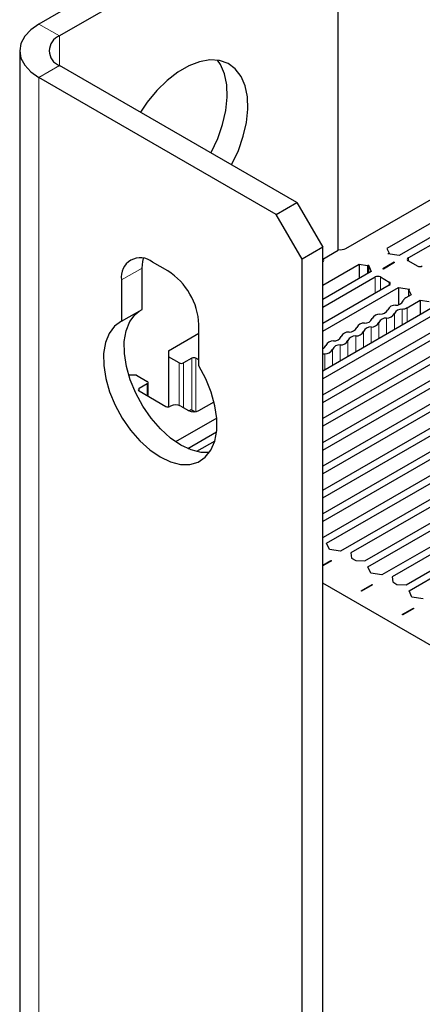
# Paper-space layout 'Blatt2' of a CAD drawing. Header units: millimetres. Extents: x 5 to 418, y 2 to 292.
# Tile 106 of 124: x 255 to 264, y 225 to 247. Entities that reach past the tile are written whole.
import ezdxf

# ---------------------------------------------------------------- set-up
doc = ezdxf.new("R2010")
doc.units = ezdxf.units.MM

psp = doc.layouts.new('Blatt2')

# ---------------------------------------------------------------- linework, layer by layer
at = {"color": 7, "linetype": 'Continuous', "lineweight": 25}
for p, q in [((259.535, 249.411), (255.528, 247.098)), ((260.007, 249.139), (256, 246.826)), ((262.364, 241.926), (262.364, 247.778)), ((255.089, 246.486), (255.089, 114.478)), ((261.421, 243.016), (256, 246.146)), ((260.95, 242.744), (255.528, 245.874)), ((262.541, 241.967), (269.317, 245.879)), ((269.426, 245.397), (263.475, 241.962)), ((269.617, 245.188), (263.754, 241.804)), ((269.771, 245.1), (263.967, 241.749)), ((260.95, 242.744), (261.421, 243.016)), ((261.421, 243.016), (262.01, 241.995)), ((261.539, 241.723), (260.95, 242.744)), ((262.01, 241.995), (261.539, 241.723)), ((262.01, 111.349), (262.01, 241.995)), ((262.01, 241.722), (262.364, 241.926)), ((263.475, 241.962), (263.525, 241.855)), ((263.525, 241.855), (263.501, 241.841)), ((263.754, 241.804), (263.501, 241.841)), ((263.525, 241.855), (263.525, 241.838)), ((258.475, 241.451), (258.121, 241.655)), ((261.539, 111.077), (261.539, 241.723)), ((262.844, 241.598), (262.01, 241.117)), ((263.03, 241.569), (262.844, 241.598)), ((262.844, 241.598), (262.844, 241.278)), ((263.053, 241.583), (263.03, 241.569)), ((263.053, 241.583), (263.118, 241.436)), ((263.053, 241.583), (263.053, 241.399)), ((263.639, 241.649), (263.386, 241.503)), ((263.651, 241.642), (263.398, 241.496)), ((263.639, 241.649), (263.651, 241.642)), ((263.639, 241.649), (263.639, 241.635)), ((263.967, 241.681), (264.167, 241.566)), ((257.885, 240.572), (257.885, 241.519)), ((263.118, 241.436), (262.01, 240.797)), ((263.03, 241.569), (263.03, 241.385)), ((263.398, 241.496), (263.386, 241.503)), ((257.414, 241.247), (257.414, 240.3)), ((262.01, 240.62), (263.212, 241.314)), ((263.53, 241.13), (262.01, 240.253)), ((263.33, 241.314), (263.53, 241.198)), ((262.01, 240.076), (263.743, 241.076)), ((263.743, 241.076), (263.996, 241.038)), ((263.743, 241.076), (263.743, 240.681)), ((264.027, 240.907), (263.907, 240.838)), ((263.996, 241.038), (263.972, 241.025)), ((263.972, 241.025), (264.027, 240.907)), ((263.972, 241.025), (263.972, 240.875)), ((263.941, 240.612), (264.239, 240.784)), ((264.239, 240.784), (264.444, 240.753)), ((264.239, 240.784), (264.239, 240.451)), ((257.414, 240.3), (257.885, 240.572)), ((264.532, 240.62), (262.01, 239.164)), ((264.626, 240.497), (262.01, 238.987)), ((262.01, 238.62), (264.945, 240.314)), ((262.01, 238.443), (265.157, 240.259)), ((258.486, 239.627), (259.182, 240.028)), ((259.182, 239.28), (259.182, 240.226)), ((265.475, 240.076), (262.01, 238.075)), ((265.569, 239.953), (262.01, 237.899)), ((258.486, 239.627), (258.486, 239.491)), ((262.01, 237.531), (265.887, 239.769)), ((262.01, 237.354), (266.1, 239.715)), ((258.734, 239.348), (258.486, 239.491)), ((258.486, 239.491), (258.486, 238.344)), ((259.017, 239.457), (258.828, 239.348)), ((259.182, 239.416), (259.111, 239.457)), ((266.418, 239.531), (262.01, 236.987)), ((266.512, 239.409), (262.01, 236.81)), ((262.01, 236.443), (266.83, 239.225)), ((262.01, 236.266), (267.042, 239.171)), ((257.756, 239.069), (257.577, 239.069)), ((257.756, 239.069), (258.003, 238.926)), ((258.023, 238.588), (258.023, 238.899)), ((267.361, 238.987), (262.01, 235.898)), ((258.003, 238.871), (257.815, 238.763)), ((257.815, 238.708), (258.428, 238.354)), ((267.455, 238.865), (262.01, 235.721)), ((262.028, 235.364), (267.773, 238.681)), ((259.182, 238.259), (259.528, 238.459)), ((262.099, 235.228), (267.985, 238.626)), ((268.303, 238.443), (262.417, 235.045)), ((258.522, 238.354), (258.534, 238.361)), ((258.769, 238.361), (258.946, 238.259)), ((258.952, 238.256), (259.005, 238.286)), ((259.005, 238.286), (259.097, 238.233)), ((268.398, 238.32), (262.652, 235.004)), ((259.589, 238.086), (258.651, 237.545)), ((262.971, 234.82), (268.716, 238.137)), ((263.041, 234.684), (268.928, 238.082)), ((259.584, 237.763), (258.933, 237.388)), ((269.246, 237.899), (263.36, 234.5)), ((269.341, 237.776), (263.595, 234.459)), ((259.544, 237.563), (259.126, 237.322)), ((263.913, 234.276), (269.659, 237.592)), ((263.984, 234.14), (269.871, 237.538)), ((262.01, 235.365), (262.028, 235.364)), ((262.163, 235.082), (262.099, 235.228)), ((262.417, 235.045), (262.163, 235.082)), ((262.01, 234.721), (262.196, 234.828)), ((262.196, 234.828), (262.208, 234.822)), ((262.196, 234.815), (262.196, 234.828)), ((262.652, 235.004), (262.67, 234.885)), ((262.67, 234.885), (262.764, 234.83)), ((262.764, 234.83), (262.971, 234.82)), ((262.208, 234.822), (262.01, 234.708)), ((263.106, 234.538), (263.041, 234.684)), ((263.36, 234.5), (263.106, 234.538)), ((263.595, 234.459), (263.613, 234.34)), ((305.144, 209.413), (262.01, 234.313)), ((262.885, 234.138), (263.139, 234.284)), ((263.15, 234.277), (262.897, 234.131)), ((263.139, 234.284), (263.15, 234.277)), ((263.139, 234.284), (263.139, 234.271)), ((263.613, 234.34), (263.707, 234.286)), ((263.707, 234.286), (263.913, 234.276)), ((262.897, 234.131), (262.885, 234.138)), ((264.049, 233.993), (263.984, 234.14)), ((264.302, 233.956), (264.049, 233.993)), ((263.828, 233.594), (264.081, 233.74)), ((264.093, 233.733), (263.84, 233.587)), ((264.081, 233.74), (264.093, 233.733)), ((264.081, 233.726), (264.081, 233.74)), ((263.84, 233.587), (263.828, 233.594))]:
    psp.add_line(p, q, dxfattribs=at)
at = {"color": 7, "linetype": 'Continuous', "lineweight": 18}
for p, q in [((256, 246.826), (255.528, 247.098)), ((256, 246.146), (256, 246.826)), ((256, 246.146), (255.528, 245.874)), ((255.528, 113.866), (255.528, 245.874)), ((263.967, 241.749), (263.967, 241.681)), ((257.414, 241.247), (257.885, 241.519)), ((263.212, 241.314), (263.212, 240.946)), ((263.33, 241.314), (263.33, 241.014)), ((263.53, 241.198), (263.53, 241.13)), ((263.647, 240.476), (263.647, 240.109)), ((263.823, 240.578), (263.823, 240.211)), ((263.941, 240.612), (263.941, 240.279)), ((263.293, 240.272), (263.293, 239.905)), ((263.47, 240.374), (263.47, 240.007)), ((262.939, 240.068), (262.939, 239.7)), ((263.116, 240.17), (263.116, 239.802)), ((262.586, 239.864), (262.586, 239.496)), ((262.763, 239.966), (262.763, 239.598)), ((262.056, 239.558), (262.056, 239.19)), ((262.232, 239.66), (262.232, 239.292)), ((262.409, 239.762), (262.409, 239.394)), ((258.734, 238.377), (258.734, 239.348)), ((258.828, 239.348), (258.828, 238.327)), ((259.017, 238.279), (259.017, 239.457)), ((259.111, 239.457), (259.111, 238.235)), ((257.815, 238.763), (257.815, 238.708)), ((258.003, 238.599), (258.003, 238.871))]:
    psp.add_line(p, q, dxfattribs=at)
at = {"color": 7, "linetype": 'Continuous', "lineweight": 25, "flags": 128}
for points in [[(255.528, 247.098), (255.342, 246.967), (255.203, 246.817), (255.118, 246.655), (255.089, 246.486), (255.118, 246.317), (255.203, 246.154), (255.342, 246.005), (255.528, 245.874)], [(259.927, 243.878), (259.934, 243.891), (260.083, 244.208), (260.195, 244.531), (260.268, 244.849), (260.3, 245.154), (260.289, 245.436), (260.237, 245.687), (260.144, 245.901), (260.013, 246.071), (259.848, 246.193), (259.653, 246.262), (259.435, 246.277), (259.199, 246.237), (258.953, 246.143), (258.703, 245.999), (258.457, 245.808), (258.221, 245.576), (258.003, 245.309), (257.847, 245.079)], [(259.456, 244.15), (259.463, 244.163), (259.611, 244.48), (259.724, 244.803), (259.797, 245.121), (259.829, 245.426), (259.818, 245.708), (259.765, 245.96), (259.672, 246.173), (259.607, 246.27)], [(257.885, 241.519), (257.899, 241.67), (257.916, 241.738)], [(262.01, 241.661), (262.028, 241.676), (262.035, 241.695), (262.028, 241.713), (262.016, 241.725)], [(259.419, 237.297), (259.236, 237.301), (259.006, 237.359), (258.769, 237.47), (258.532, 237.632), (258.303, 237.839), (258.09, 238.085), (257.899, 238.36), (257.738, 238.655), (257.612, 238.961), (257.525, 239.268), (257.479, 239.564), (257.478, 239.84), (257.519, 240.086), (257.603, 240.295), (257.727, 240.459), (257.821, 240.535)], [(257.414, 240.3), (257.255, 240.187), (257.132, 240.023), (257.048, 239.814), (257.006, 239.567), (257.008, 239.291), (257.053, 238.995), (257.14, 238.689), (257.267, 238.383), (257.428, 238.088), (257.618, 237.813), (257.832, 237.567), (258.061, 237.36), (258.298, 237.198), (258.535, 237.086), (258.764, 237.029), (258.978, 237.028), (259.168, 237.083), (259.329, 237.193), (259.455, 237.353), (259.543, 237.558), (259.588, 237.802), (259.59, 238.076), (259.548, 238.371), (259.464, 238.677), (259.34, 238.983), (259.182, 239.28)], [(262.01, 239.551), (262.023, 239.553), (262.056, 239.558)]]:
    psp.add_lwpolyline(points, dxfattribs=at)
at = {"color": 7, "linetype": 'Continuous', "lineweight": 25}
for centre, radius, start, end in [((256.129, 246.486), 0.364, 110.7834, 249.2166), ((262.422, 242.196), 0.258, 256.8678, 297.2989), ((257.845, 241.317), 0.437, 50.7967, 189.214), ((263.979, 241.715), 0.0364, 110.7834, 249.2166), ((257.647, 240.156), 1.537, 2.6055, 57.3945), ((264.226, 241.679), 0.128, 242.6097, 297.3903), ((263.271, 241.2), 0.128, 62.6097, 117.3903), ((263.518, 241.164), 0.0364, 290.7834, 69.2166), ((263.682, 240.854), 0.187, 266.8684, 333.1263), ((263.959, 240.734), 0.116, 116.2673, 162.1035), ((263.308, 240.277), 0.187, 86.8684, 153.1263), ((263.329, 240.65), 0.187, 266.8684, 333.1263), ((263.48, 240.561), 0.187, 266.8684, 333.1263), ((263.662, 240.481), 0.187, 86.8684, 153.1263), ((263.813, 240.392), 0.187, 86.8684, 153.1263), ((263.805, 240.863), 0.285, 273.626, 298.4869), ((262.955, 240.073), 0.187, 86.8684, 153.1263), ((262.975, 240.446), 0.187, 266.8684, 333.1263), ((263.126, 240.356), 0.187, 266.8684, 333.1263), ((263.46, 240.188), 0.187, 86.8684, 153.1263), ((262.601, 239.869), 0.187, 86.8684, 153.1263), ((262.621, 240.242), 0.187, 266.8684, 333.1263), ((262.773, 240.152), 0.187, 266.8684, 333.1263), ((263.106, 239.984), 0.187, 86.8684, 153.1263), ((262.247, 239.665), 0.187, 86.8684, 153.1263), ((262.268, 240.038), 0.187, 266.8684, 333.1263), ((262.419, 239.948), 0.187, 266.8684, 333.1263), ((262.752, 239.779), 0.187, 86.8684, 153.1263), ((261.96, 239.793), 0.128, 292.8485, 340.1048), ((262.066, 239.744), 0.187, 266.8684, 333.1263), ((262.399, 239.575), 0.187, 86.8684, 153.1263), ((258.781, 239.439), 0.102, 242.6097, 297.3903), ((259.064, 239.366), 0.102, 62.6097, 117.3903), ((257.993, 238.899), 0.0291, 290.7834, 69.2166), ((257.825, 238.735), 0.0291, 110.7834, 249.2166), ((258.475, 238.445), 0.102, 242.6097, 297.3903), ((258.651, 238.134), 0.256, 62.6097, 117.3903), ((259.064, 238.487), 0.256, 242.6097, 297.3903)]:
    psp.add_arc(centre, radius, start, end, dxfattribs=at)

doc.saveas('drawing.dxf')
